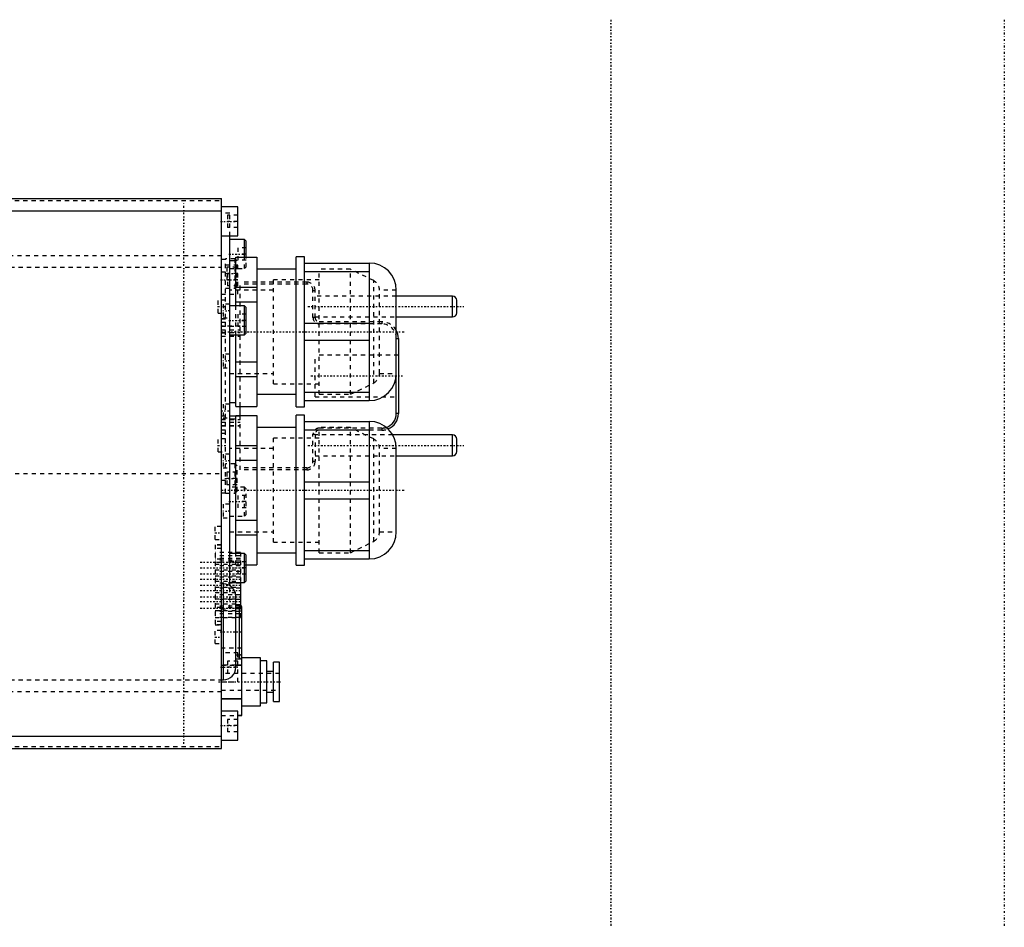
# Model space of a CAD drawing. Extents: x -545 to 345, y -109 to 109.
# Tile 18 of 18: x 109 to 345, y -109 to 109. Entities that reach past the tile are written whole.
import ezdxf

# ---------------------------------------------------------------- set-up
doc = ezdxf.new("R2010")
doc.units = 0
doc.linetypes.add('CENTER', pattern=[1.5, 0.45, -0.5, 0.05, -0.5])
doc.linetypes.add('DASHED', pattern=[2, 1, -1])
for name, color, linetype in [('AM_0', 7, 'CONTINUOUS'), ('AM_3', 7, 'DASHED'), ('AM_7', 7, 'CENTER')]:
    doc.layers.add(name, color=color, linetype=linetype)

msp = doc.modelspace()

# ---------------------------------------------------------------- linework, layer by layer
at = {"layer": 'AM_0', "color": 7, "linetype": 'CONTINUOUS'}
for p, q in [((90, 66), (157.5, 66)), ((157.5, -66), (157.5, 66)), ((161.5, 64), (157.5, 64)), ((161.5, 57), (161.5, 64)), ((90, 63), (157.5, 63)), ((157.5, 57), (161.5, 57)), ((159.5, -26.9), (159.5, 57.01)), ((163.1, 56.17), (159.5, 56.17)), ((163.5, 55.77), (163.1, 56.17)), ((163.1, 51.89), (163.1, 56.17)), ((163.5, 51.89), (163.5, 55.77)), ((177.5, 52), (175.5, 52)), ((175.5, 16), (175.5, 52)), ((177.5, 16), (177.5, 52)), ((161, 51), (159.5, 51)), ((161, 40.25), (161, 51.89)), ((161, 51.89), (166, 51.89)), ((166, 51.89), (166, 16.11)), ((177.5, 50.5), (193, 50.5)), ((193, 50.5), (193, 17.5)), ((175.5, 49), (166, 49)), ((177.5, 48.46), (193, 48.46)), ((161, 44.69), (166, 44.69)), ((199.5, 14.4), (199.5, 44)), ((213, 42.56), (199.5, 42.56)), ((213, 37.56), (213, 42.56)), ((163.1, 40.25), (159.5, 40.25)), ((161, 41.2), (166, 41.2)), ((163.5, 39.85), (163.1, 40.25)), ((163.1, 33.25), (163.1, 40.25)), ((214, 38.56), (214, 41.56)), ((163.5, 33.65), (163.5, 39.85)), ((177.5, 36.04), (193, 36.04)), ((199.5, 37.56), (213, 37.56)), ((159.5, 33.25), (163.1, 33.25)), ((161, 16.11), (161, 33.25)), ((163.1, 33.25), (163.5, 33.65)), ((177.5, 31.96), (193, 31.96)), ((199.5, 32.4), (200, 32.4)), ((200, 32.4), (200, 14.4)), ((161, 26.8), (166, 26.8)), ((161, 23.31), (166, 23.31)), ((166, 19), (175.5, 19)), ((177.5, 19.54), (193, 19.54)), ((159.5, 17), (161, 17)), ((177.5, 17.5), (193, 17.5)), ((161, 16.11), (166, 16.11)), ((162, 13.89), (162, 16.11)), ((175.5, 16), (177.5, 16)), ((200, 14.4), (199.5, 14.4)), ((159.5, 13.81), (161, 13.81)), ((161, 13), (159.5, 13)), ((161, -19.18), (161, 13.89)), ((161, 13.89), (166, 13.89)), ((166, 13.89), (166, -21.89)), ((177.5, 14), (175.5, 14)), ((175.5, -22), (175.5, 14)), ((177.5, -22), (177.5, 14)), ((177.5, 12.5), (193, 12.5)), ((193, 12.5), (193, -20.5)), ((175.5, 11), (166, 11)), ((177.5, 10.46), (193, 10.46)), ((213, 9.24), (198.63, 9.24)), ((213, 4.24), (213, 9.24)), ((214, 5.24), (214, 8.24)), ((161, 6.69), (166, 6.69)), ((199.5, -14), (199.5, 6)), ((161, 3.2), (166, 3.2)), ((199.5, 4.24), (213, 4.24)), ((177.5, -1.96), (193, -1.96)), ((177.5, -6.04), (193, -6.04)), ((161, -11.2), (166, -11.2)), ((161, -14.69), (166, -14.69)), ((177.5, -18.46), (193, -18.46)), ((163.1, -19.17), (159.5, -19.17)), ((163.5, -19.57), (163.1, -19.17)), ((163.1, -26.17), (163.1, -19.17)), ((163.5, -25.77), (163.5, -19.57)), ((166, -19), (175.5, -19)), ((177.5, -20.5), (193, -20.5)), ((163.5, -21.89), (166, -21.89)), ((175.5, -22), (177.5, -22)), ((163.1, -26.17), (163.5, -25.77)), ((158, -26.5), (157.5, -26.5)), ((158, -49.5), (158, -26.5)), ((159.5, -26.17), (163.1, -26.17)), ((162.1, -26.17), (162.1, -31.54)), ((161, -46.5), (161, -29.5)), ((161.9, -31.5), (161, -31.5)), ((161.9, -44.5), (161.9, -31.5)), ((162.4, -58.08), (162.4, -32)), ((161, -44.5), (161.9, -44.5)), ((166.9, -44.23), (162.4, -44.23)), ((166.9, -55.77), (166.9, -44.23)), ((162.4, -45.96), (161, -45.96)), ((161, -45.96), (162.4, -45.96)), ((168.4, -44.99), (166.9, -44.99)), ((168.4, -55.01), (168.4, -44.99)), ((171.5, -45.25), (170, -45.25)), ((170, -54.75), (170, -45.25)), ((171.5, -54.75), (171.5, -45.25)), ((157.5, -49.5), (158, -49.5)), ((170, -47.5), (168.4, -47.5)), ((162.4, -54.04), (157.5, -54.04)), ((157.5, -54.04), (162.4, -54.04)), ((168.4, -52.5), (170, -52.5)), ((162.4, -55.77), (166.9, -55.77)), ((166.9, -55.01), (168.4, -55.01)), ((170, -54.75), (171.5, -54.75)), ((161.5, -57), (157.5, -57)), ((161.5, -64), (161.5, -57)), ((162.4, -58.08), (161.5, -58.08)), ((90, -63), (157.5, -63)), ((90, -66), (157.5, -66)), ((157.5, -64), (161.5, -64))]:
    msp.add_line(p, q, dxfattribs=at)
for centre, radius, start, end in [((193, 44), 6.5, 0, 90), ((213, 41.56), 1, 0, 90), ((213, 38.56), 1, 270, 0), ((196, 32.4), 4, 0, 28.955), ((193, 24), 6.5, 270, 0), ((196, 14.4), 3.5, 287.8085, 0), ((196, 14.4), 4, 292.0075, 0), ((193, 6), 6.5, 0, 90), ((213, 8.24), 1, 0, 90), ((213, 5.24), 1, 270, 0), ((193, -14), 6.5, 270, 0), ((158, -29.5), 3, 0, 90), ((161.9, -32), 0.5, 0, 90), ((161.9, -44), 0.5, 270, 0), ((158, -46.5), 3, 270, 0)]:
    msp.add_arc(centre, radius, start, end, dxfattribs=at)
at = {"layer": 'AM_3', "color": 6, "linetype": 'DASHED'}
for p, q in [((45.95, 65.49), (157.5, 65.49)), ((159.5, 62.5), (157.5, 62.5)), ((159, 62), (159, 59)), ((161.5, 62), (159, 62)), ((159.5, 57.01), (159.5, 62.5)), ((161.5, 60.5), (159, 60.5)), ((161.5, 59), (159, 59)), ((60.55, 52.29), (157.5, 52.29)), ((161.5, 54.17), (161.5, 51.17)), ((163.5, 54.17), (161.5, 54.17)), ((163.5, 52.67), (161.5, 52.67)), ((157.5, 51.4), (158.5, 51.4)), ((161.5, 50), (157.5, 50)), ((160.8, 51.5), (158.5, 51.5)), ((158.5, -4.7), (158.5, 51.5)), ((161.3, 51), (160.8, 51.5)), ((160.8, 44.5), (160.8, 51.5)), ((161.3, 45), (161.3, 51)), ((163.5, 51.17), (161.5, 51.17)), ((161.5, 43), (161.5, 50)), ((163.1, 49.17), (163.1, 51.89)), ((163.5, 49.57), (163.5, 51.89)), ((62.83, 49.52), (157.5, 49.52)), ((157.5, 48.4), (158.5, 48.4)), ((158.8, 49.5), (158.8, 46.5)), ((161.3, 49.5), (158.8, 49.5)), ((161.5, 48), (158.8, 48)), ((159, 48), (159, 45)), ((159.5, 49.17), (163.1, 49.17)), ((163.1, 49.17), (163.5, 49.57)), ((188.5, 49), (181, 49)), ((181, 19), (181, 49)), ((194.08, 46.28), (188.5, 49)), ((188.5, 19), (188.5, 49)), ((161.5, 46.5), (158.8, 46.5)), ((161.5, 45), (159, 45)), ((160.8, 44.5), (161.3, 45)), ((162, 16.11), (162, 45.95)), ((178, 45.95), (162, 45.95)), ((178, 45.45), (162, 45.45)), ((181, 46.5), (170, 46.5)), ((170, 21.5), (170, 46.5)), ((178, 45.95), (178, 45.45)), ((194.08, 21.72), (194.08, 46.28)), ((157.5, 43), (161.5, 43)), ((158.5, 44.5), (160.8, 44.5)), ((170, 44), (159.5, 44)), ((179.5, 43.95), (180, 43.95)), ((179.5, 37.4), (179.5, 43.95)), ((180, 37.4), (180, 43.95)), ((199.5, 42.56), (180, 42.56)), ((199.5, 44), (195.5, 44)), ((195.5, 24), (195.5, 44)), ((158.5, 41.61), (156.7, 41.61)), ((156.7, 38.51), (156.7, 41.61)), ((159.5, 40.65), (157.91, 40.65)), ((157.91, 40.65), (157.91, 37.35)), ((161, 33.25), (161, 40.25)), ((156.7, 38.51), (158.5, 38.51)), ((161.5, 38.25), (161.5, 35.25)), ((163.5, 38.25), (161.5, 38.25)), ((158.5, 37.14), (157.5, 37.14)), ((157.5, 37.09), (158.5, 37.09)), ((157.5, 36.29), (158.5, 36.29)), ((157.91, 37.35), (159.5, 37.35)), ((163.5, 36.75), (161.5, 36.75)), ((180, 37.4), (179.5, 37.4)), ((180, 37.56), (199.5, 37.56)), ((196, 36.4), (181, 36.4)), ((196, 35.9), (181, 35.9)), ((196, 36.4), (196, 35.9)), ((162, 35.34), (157.5, 35.34)), ((157.5, 35.32), (162, 35.32)), ((157.5, 34.47), (162, 34.47)), ((157.5, 33.84), (162, 33.84)), ((157.5, 33.74), (158.5, 33.74)), ((163.5, 35.25), (161.5, 35.25)), ((157.5, 32.99), (162, 32.99)), ((157.5, 32.94), (158.5, 32.94)), ((159.5, 28.65), (157.91, 28.65)), ((157.91, 28.65), (157.91, 25.35)), ((200, 28.4), (180, 28.4)), ((180, 18.4), (180, 28.4)), ((157.91, 25.35), (159.5, 25.35)), ((159.5, 24), (170, 24)), ((195.5, 24), (199.5, 24)), ((170, 21.5), (181, 21.5)), ((188.5, 19), (194.08, 21.72)), ((181, 19), (188.5, 19)), ((159.5, 16.65), (157.91, 16.65)), ((157.91, 16.65), (157.91, 13.35)), ((180, 18.4), (200, 18.4)), ((157.5, 13.86), (158.5, 13.86)), ((157.5, 13.81), (159.5, 13.81)), ((157.5, 13.06), (158.5, 13.06)), ((157.5, 12.96), (162, 12.96)), ((157.5, 12.33), (162, 12.33)), ((157.91, 13.35), (159.5, 13.35)), ((161, 13.81), (162, 13.81)), ((162, 0.85), (162, 13.89)), ((157.5, 11.48), (162, 11.48)), ((157.5, 11.46), (162, 11.46)), ((157.5, 10.51), (158.5, 10.51)), ((157.5, 9.71), (158.5, 9.71)), ((157.5, 9.66), (158.5, 9.66)), ((188.5, 11), (181, 11)), ((181, -19), (181, 11)), ((196, 10.9), (181, 10.9)), ((196, 10.4), (181, 10.4)), ((194.08, 8.28), (188.5, 11)), ((188.5, -19), (188.5, 11)), ((196, 10.9), (196, 10.4)), ((158.5, 8.28), (156.7, 8.28)), ((156.7, 5.18), (156.7, 8.28)), ((181, 8.5), (170, 8.5)), ((170, -16.5), (170, 8.5)), ((179.5, 9.4), (180, 9.4)), ((179.5, 2.85), (179.5, 9.4)), ((180, 9.4), (180, 2.85)), ((198.63, 9.24), (180, 9.24)), ((194.08, -16.28), (194.08, 8.28)), ((156.7, 5.18), (158.5, 5.18)), ((170, 6), (159.5, 6)), ((199.5, 6), (195.5, 6)), ((195.5, -14), (195.5, 6)), ((159.5, 4.65), (157.91, 4.65)), ((157.91, 4.65), (157.91, 1.35)), ((180, 2.85), (179.5, 2.85)), ((180, 4.24), (199.5, 4.24)), ((80, 0), (157.5, 0)), ((157.91, 1.35), (159.5, 1.35)), ((160.8, 2.3), (158.5, 2.3)), ((158.8, 0.3), (158.8, -2.7)), ((161.3, 0.3), (158.8, 0.3)), ((161.3, 1.8), (160.8, 2.3)), ((160.8, -4.7), (160.8, 2.3)), ((161.3, -4.2), (161.3, 1.8)), ((178, 1.35), (162, 1.35)), ((178, 0.85), (162, 0.85)), ((178, 1.35), (178, 0.85)), ((157.5, -1.6), (158.5, -1.6)), ((161.3, -1.2), (158.8, -1.2)), ((157.5, -4.6), (158.5, -4.6)), ((158.5, -4.7), (160.8, -4.7)), ((161.3, -2.7), (158.8, -2.7)), ((163.1, -3.25), (159.5, -3.25)), ((160.8, -4.7), (161.3, -4.2)), ((163.5, -3.65), (163.1, -3.25)), ((163.1, -10.25), (163.1, -3.25)), ((163.5, -9.85), (163.5, -3.65)), ((161.5, -5.25), (161.5, -8.25)), ((163.5, -5.25), (161.5, -5.25)), ((163.5, -6.75), (161.5, -6.75)), ((159.5, -7.35), (157.91, -7.35)), ((157.91, -7.35), (157.91, -10.65)), ((163.5, -8.25), (161.5, -8.25)), ((157.91, -10.65), (159.5, -10.65)), ((159.5, -10.25), (163.1, -10.25)), ((163.1, -10.25), (163.5, -9.85)), ((157.5, -12.7), (156, -12.7)), ((156, -15.8), (156, -12.7)), ((159.5, -14), (170, -14)), ((195.5, -14), (199.5, -14)), ((156, -15.8), (157.5, -15.8)), ((170, -16.5), (181, -16.5)), ((188.5, -19), (194.08, -16.28)), ((157.5, -17.15), (156, -17.15)), ((156, -17.15), (156, -36.35)), ((157.5, -17.2), (156, -17.2)), ((157.5, -18.01), (156, -18.01)), ((162.1, -18.92), (156, -18.92)), ((162.1, -18.94), (156, -18.94)), ((162.1, -19.79), (156, -19.79)), ((162.1, -20.42), (156, -20.42)), ((157.5, -20.55), (156, -20.55)), ((162.1, -20.77), (156, -20.77)), ((159.5, -21), (161, -21)), ((161, -21.89), (161, -19.18)), ((161.5, -21.17), (161.5, -24.17)), ((163.5, -21.17), (161.5, -21.17)), ((162.1, -18.92), (162.1, -26.17)), ((181, -19), (188.5, -19)), ((162.1, -21.27), (156, -21.27)), ((157.5, -21.36), (156, -21.36)), ((156, -21.77), (162.1, -21.77)), ((162.1, -22.14), (156, -22.14)), ((156, -23.14), (162.1, -23.14)), ((162.1, -23.54), (156, -23.54)), ((161, -21.89), (163.5, -21.89)), ((163.5, -22.67), (161.5, -22.67)), ((156, -24.54), (162.1, -24.54)), ((162.1, -24.84), (156, -24.84)), ((156, -25.84), (162.1, -25.84)), ((163.5, -24.17), (161.5, -24.17)), ((162.1, -26.31), (156, -26.31)), ((156, -27.31), (162.1, -27.31)), ((162.1, -27.54), (156, -27.54)), ((159.5, -32.5), (159.5, -26.9)), ((156, -28.54), (162.1, -28.54)), ((162.1, -29.08), (156, -29.08)), ((156, -30.08), (162.1, -30.08)), ((162.1, -30.24), (156, -30.24)), ((156, -31.24), (162.1, -31.24)), ((162.1, -31.85), (156, -31.85)), ((157.5, -32.14), (156, -32.14)), ((162.1, -32.23), (156, -32.23)), ((156, -32.85), (162.1, -32.85)), ((157.5, -32.95), (156, -32.95)), ((162.1, -33.08), (156, -33.08)), ((157.5, -32.5), (159.5, -32.5)), ((161.9, -32.5), (161, -32.5)), ((162.1, -31.54), (162.1, -34.58)), ((162.1, -33.71), (156, -33.71)), ((162.1, -34.56), (156, -34.56)), ((156, -34.58), (162.1, -34.58)), ((157.5, -35.49), (156, -35.49)), ((157.5, -36.3), (156, -36.3)), ((156, -36.35), (157.5, -36.35)), ((157.5, -37.7), (156, -37.7)), ((156, -40.8), (156, -37.7)), ((156, -40.8), (157.5, -40.8)), ((162.4, -41.92), (157.5, -41.92)), ((161.5, -43), (157.5, -43)), ((161, -43.5), (161.9, -43.5)), ((161.5, -50), (161.5, -43)), ((161, -45.96), (157.5, -45.96)), ((157.5, -45.96), (161, -45.96)), ((159, -45), (159, -48)), ((161.5, -45), (159, -45)), ((161.5, -46.5), (159, -46.5)), ((62.83, -49.52), (157.5, -49.52)), ((171.5, -48), (157.5, -48)), ((157.5, -50), (161.5, -50)), ((170, -52), (170, -50)), ((60.55, -52.29), (157.5, -52.29)), ((157.5, -52), (171.5, -52)), ((157.5, -58.08), (162.4, -58.08)), ((159, -59), (159, -62)), ((161.5, -59), (159, -59)), ((161.5, -60.5), (159, -60.5)), ((161.5, -62), (159, -62)), ((45.95, -65.49), (157.5, -65.49))]:
    msp.add_line(p, q, dxfattribs=at)
for centre, radius, start, end in [((178, 43.95), 2, 0, 90), ((178, 43.95), 1.5, 0, 90), ((192.51, 43.72), 3, 5.3205, 58.5094), ((181, 37.4), 1.5, 180, 270), ((181, 37.4), 1, 180, 270), ((196, 32.4), 4, 28.955, 90), ((196, 32.4), 3.5, 0, 90), ((192.51, 24.28), 3, 301.4906, 354.6795), ((181, 9.4), 1.5, 90, 180), ((181, 9.4), 1, 90, 180), ((196, 14.4), 3.5, 270, 287.8085), ((196, 14.4), 4, 270, 292.0075), ((192.51, 5.72), 3, 5.3205, 58.5094), ((178, 2.85), 2, 270, 0), ((178, 2.85), 1.5, 270, 0), ((192.51, -13.72), 3, 301.4906, 354.6795), ((161.9, -32), 0.5, 270, 0), ((161.9, -44), 0.5, 0, 90)]:
    msp.add_arc(centre, radius, start, end, dxfattribs=at)
at = {"layer": 'AM_7', "color": 4, "linetype": 'CENTER'}
for p, q in [((251, 108.9), (251, -108.9)), ((345.44, 108.9), (345.44, -108.9)), ((148.5, -64.9), (148.5, 64.9)), ((157.3, 60.5), (161.7, 60.5)), ((159.3, 52.67), (163.7, 52.67)), ((158.36, 48), (161.44, 48)), ((157.3, 46.5), (161.7, 46.5)), ((156.61, 40.06), (158.59, 40.06)), ((159.58, 39), (157.83, 39)), ((178.3, 40.06), (215.7, 40.06)), ((159.3, 36.75), (163.7, 36.75)), ((157.5, 34), (201.5, 34)), ((159.58, 27), (157.83, 27)), ((179, 23.4), (201, 23.4)), ((157.4, 15), (159.6, 15)), ((156.61, 6.73), (158.59, 6.73)), ((178.3, 6.74), (215.7, 6.74)), ((159.58, 3), (157.83, 3)), ((158.36, -1.2), (161.44, -1.2)), ((157.5, -4), (201.5, -4)), ((159.3, -6.75), (163.7, -6.75)), ((159.58, -9), (157.83, -9)), ((155.93, -14.25), (157.57, -14.25)), ((152.44, -21.27), (162.56, -21.27)), ((152.44, -22.64), (162.56, -22.64)), ((159.3, -22.67), (163.7, -22.67)), ((152.44, -24.04), (162.56, -24.04)), ((152.44, -25.34), (162.56, -25.34)), ((152.44, -26.81), (162.56, -26.81)), ((152.44, -28.04), (162.56, -28.04)), ((152.44, -29.58), (162.56, -29.58)), ((152.44, -30.74), (162.56, -30.74)), ((152.44, -32.35), (162.56, -32.35)), ((155.93, -39.25), (157.57, -39.25)), ((157.25, -38), (162.65, -38)), ((161.38, -44), (162.43, -44)), ((161.9, -44.52), (161.9, -43.48)), ((157.3, -46.5), (161.7, -46.5)), ((156.8, -50), (172.2, -50)), ((157.3, -60.5), (161.7, -60.5))]:
    msp.add_line(p, q, dxfattribs=at)

doc.saveas('drawing.dxf')
